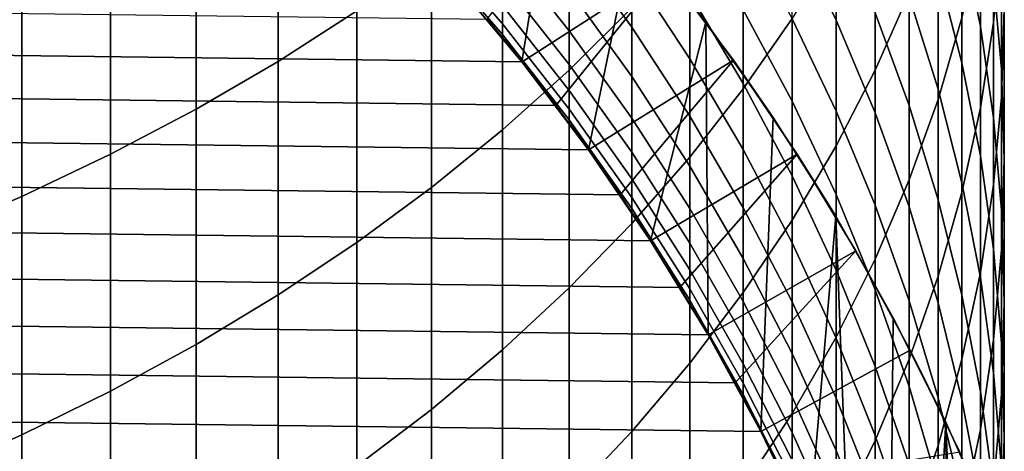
# Model space of a CAD drawing. Header units: metres. Extents: x -32 to 117, y -314 to 32.
# Tile 23 of 256: x 7.21 to 13, y -294.2 to -291.66. Entities that reach past the tile are written whole.
import ezdxf

# ---------------------------------------------------------------- set-up
doc = ezdxf.new("R2010")
doc.units = ezdxf.units.M
doc.layers.add('solid_24_501_064_XXX', color=7, linetype='CONTINUOUS')

msp = doc.modelspace()

# ---------------------------------------------------------------- linework, layer by layer
at = {"layer": 'solid_24_501_064_XXX'}
for points in [[(10.373317, -290.608429, 284.305573), (9.899613, -290.11087, 284.305573), (9.747155, -291.408325, 284.305573), (10.163745, -291.904785, 284.305573)], [(8.730267, -291.901184, 330.301392), (9.192389, -291.604095, 329.976868), (9.192389, -290.197601, 331.220428), (8.730267, -290.483276, 331.555054)], [(12.937402, -291.672516, 318.23996), (12.984341, -291.168365, 317.851685), (12.984341, -290.182098, 319.087433), (12.937402, -290.672516, 319.49295)], [(10.441698, -291.952301, 327.651611), (10.809105, -291.586914, 327.279266), (10.809105, -290.273865, 328.523834), (10.441698, -290.626129, 328.90863)], [(12.240073, -291.952942, 322.771057), (12.440225, -291.499664, 322.369049), (12.440225, -290.35675, 323.613556), (12.240073, -290.795837, 324.031036)], [(12.859295, -291.695343, 312.614594), (12.750209, -291.160126, 312.284729), (12.750209, -290.36673, 313.523529), (12.859295, -290.890167, 313.871735)], [(11.464976, -292.063049, 325.235931), (11.751861, -291.649994, 324.843201), (11.751861, -290.421295, 326.091431), (11.464976, -290.820496, 326.49823)], [(8.247112, -292.182617, 330.608795), (8.730267, -291.901184, 330.301392), (8.730267, -290.483276, 331.555054), (8.247112, -290.753876, 331.872009)], [(12.010434, -291.658234, 306.097015), (11.751861, -291.124115, 305.862488), (11.751861, -290.553192, 307.103912), (12.010434, -291.078857, 307.356781)], [(12.610406, -292.124878, 320.693817), (12.750209, -291.645081, 320.297089), (12.750209, -290.573822, 321.547882), (12.610406, -291.039612, 321.960999)], [(12.984341, -291.947296, 314.57489), (12.937402, -291.41745, 314.222473), (12.937402, -290.556763, 315.469025), (12.984341, -291.074097, 315.8396)], [(10.049136, -292.304596, 328.01062), (10.441698, -291.952301, 327.651611), (10.441698, -290.626129, 328.90863), (10.049136, -290.96579, 329.279633)], [(10.822165, -291.128754, 284.305573), (10.373317, -290.608429, 284.305573), (10.163745, -291.904785, 284.305573), (10.555251, -292.421661, 284.305573)], [(12.750209, -291.910156, 311.019196), (12.610406, -291.369171, 310.711121), (12.610406, -290.630127, 311.958099), (12.750209, -291.160126, 312.284729)], [(12.859295, -292.174255, 318.626343), (12.937402, -291.672516, 318.23996), (12.937402, -290.672516, 319.49295), (12.859295, -291.160553, 319.896484)], [(12.984341, -292.111206, 316.58252), (13, -291.592651, 316.21106), (13, -290.662964, 317.462494), (12.984341, -291.168365, 317.851685)], [(7.744091, -292.447693, 330.898315), (8.247112, -292.182617, 330.608795), (8.247112, -290.753876, 331.872009), (7.744091, -291.008759, 332.170563)], [(11.150472, -292.465393, 325.618469), (11.464976, -292.063049, 325.235931), (11.464976, -290.820496, 326.49823), (11.150472, -291.20932, 326.894501)], [(12.010434, -292.398315, 323.166077), (12.240073, -291.952942, 322.771057), (12.240073, -290.795837, 324.031036), (12.010434, -291.227264, 324.441254)], [(12.610406, -292.064545, 309.43927), (12.440225, -291.519958, 309.153656), (12.440225, -290.834778, 310.406799), (12.610406, -291.369171, 310.711121)], [(10.584155, -290.846405, 255.882904), (11.008336, -291.360596, 255.882904), (10.163872, -291.904968, 255.305557), (9.95857, -291.653992, 255.305557)], [(10.809105, -291.70047, 299.00412), (10.441698, -291.193787, 298.879852), (10.441698, -290.864685, 300.127869), (10.809105, -291.36673, 300.269592)], [(10.584155, -290.846405, 255.882904), (10.822165, -291.128754, 284.305573), (11.244878, -291.670441, 284.305573), (11.008336, -291.360596, 255.882904)], [(12.937402, -292.234436, 312.946838), (12.859295, -291.695343, 312.614594), (12.859295, -290.890167, 313.871735), (12.937402, -291.41745, 314.222473)], [(7.222413, -292.695801, 331.169312), (7.744091, -292.447693, 330.898315), (7.744091, -291.008759, 332.170563), (7.222413, -291.247314, 332.449982)], [(9.632364, -292.643005, 328.355469), (10.049136, -292.304596, 328.01062), (10.049136, -290.96579, 329.279633), (9.632364, -291.292053, 329.636017)], [(10.441698, -291.721375, 296.353363), (10.049136, -291.225708, 296.26767), (10.049136, -290.987061, 297.518372), (10.441698, -291.479462, 297.621185)], [(11.150472, -291.885529, 300.416077), (10.809105, -291.36673, 300.269592), (10.809105, -290.98938, 301.522766), (11.150472, -291.502808, 301.687134)], [(12.440225, -292.161285, 307.877502), (12.240073, -291.615326, 307.614868), (12.240073, -290.983398, 308.872253), (12.440225, -291.519958, 309.153656)], [(12.440225, -292.598785, 321.085693), (12.610406, -292.124878, 320.693817), (12.610406, -291.039612, 321.960999), (12.440225, -291.499664, 322.369049)], [(10.049136, -291.679962, 292.476562), (9.632364, -291.197906, 292.444061), (9.632364, -291.091736, 293.696075), (10.049136, -291.572357, 293.745239)], [(11.464976, -292.031555, 301.856384), (11.150472, -291.502808, 301.687134), (11.150472, -291.076294, 302.944153), (11.464976, -291.598846, 303.131622)], [(11.751861, -292.135315, 303.324097), (11.464976, -291.598846, 303.131622), (11.464976, -291.122223, 304.391144), (11.751861, -291.651703, 304.602051)], [(12.010434, -292.193604, 304.817932), (11.751861, -291.651703, 304.602051), (11.751861, -291.124115, 305.862488), (12.010434, -291.658234, 306.097015)], [(12.240073, -292.203308, 306.336365), (12.010434, -291.658234, 306.097015), (12.010434, -291.078857, 307.356781), (12.240073, -291.615326, 307.614868)], [(13, -292.478394, 314.928162), (12.984341, -291.947296, 314.57489), (12.984341, -291.074097, 315.8396), (13, -291.592651, 316.21106)], [(11.244878, -291.670441, 284.305573), (10.822165, -291.128754, 284.305573), (10.555251, -292.421661, 284.305573), (10.920293, -292.957092, 284.305573)], [(12.859295, -292.456451, 311.330292), (12.750209, -291.910156, 311.019196), (12.750209, -291.160126, 312.284729), (12.859295, -291.695343, 312.614594)], [(12.750209, -292.672333, 319.009949), (12.859295, -292.174255, 318.626343), (12.859295, -291.160553, 319.896484), (12.750209, -291.645081, 320.297089)], [(12.937402, -292.62851, 316.953094), (12.984341, -292.111206, 316.58252), (12.984341, -291.168365, 317.851685), (12.937402, -291.672516, 318.23996)], [(10.049136, -291.743561, 291.204895), (9.632364, -291.260651, 291.189117), (9.632364, -291.197906, 292.444061), (10.049136, -291.679962, 292.476562)], [(10.441698, -291.91922, 295.077942), (10.049136, -291.420898, 295.00946), (10.049136, -291.225708, 296.26767), (10.441698, -291.721375, 296.353363)], [(10.809105, -291.990143, 297.727814), (10.441698, -291.479462, 297.621185), (10.441698, -291.193787, 298.879852), (10.809105, -291.70047, 299.00412)], [(10.809105, -292.856049, 325.989929), (11.150472, -292.465393, 325.618469), (11.150472, -291.20932, 326.894501), (10.809105, -291.586914, 327.279266)], [(11.751861, -292.834747, 323.553131), (12.010434, -292.398315, 323.166077), (12.010434, -291.227264, 324.441254), (11.751861, -291.649994, 324.843201)], [(6.683336, -292.9263, 331.421112), (7.222413, -292.695801, 331.169312), (7.222413, -291.247314, 332.449982), (6.683336, -291.468994, 332.709595)], [(9.192389, -292.966675, 328.685333), (9.632364, -292.643005, 328.355469), (9.632364, -291.292053, 329.636017), (9.192389, -291.604095, 329.976868)], [(10.163809, -291.904877, 290.005554), (9.747155, -291.408325, 290.005554), (9.632364, -291.260651, 291.189117), (10.049136, -291.743561, 291.204895)], [(-9.747203, -291.408386, 255.305557), (9.95857, -291.653992, 255.305557), (10.163872, -291.904968, 255.305557), (-9.95857, -291.653992, 255.305557)], [(10.163745, -291.904785, 284.305573), (9.747155, -291.408325, 284.305573), (9.747155, -291.408325, 290.005554), (10.163809, -291.904877, 290.005554)], [(11.008336, -291.360596, 255.882904), (10.362747, -292.160828, 255.305557), (10.163872, -291.904968, 255.305557)], [(11.008336, -291.360596, 255.882904), (11.407547, -291.894348, 255.882904), (10.555107, -292.421448, 255.305557), (10.362747, -292.160828, 255.305557)], [(11.150472, -292.22403, 299.132507), (10.809105, -291.70047, 299.00412), (10.809105, -291.36673, 300.269592), (11.150472, -291.885529, 300.416077)], [(11.008336, -291.360596, 255.882904), (11.244878, -291.670441, 284.305573), (11.640469, -292.232117, 284.305573), (11.407547, -291.894348, 255.882904)], [(12.750209, -292.615875, 309.728424), (12.610406, -292.064545, 309.43927), (12.610406, -291.369171, 310.711121), (12.750209, -291.910156, 311.019196)], [(10.441698, -292.072784, 293.796448), (10.049136, -291.572357, 293.745239), (10.049136, -291.420898, 295.00946), (10.441698, -291.91922, 295.077942)], [(12.984341, -292.776154, 313.280701), (12.937402, -292.234436, 312.946838), (12.937402, -291.41745, 314.222473), (12.984341, -291.947296, 314.57489)], [(10.809105, -292.235443, 296.442261), (10.441698, -291.721375, 296.353363), (10.441698, -291.479462, 297.621185), (10.809105, -291.990143, 297.727814)], [(11.464976, -292.41983, 300.566925), (11.150472, -291.885529, 300.416077), (11.150472, -291.502808, 301.687134), (11.464976, -292.031555, 301.856384)], [(12.240073, -293.065735, 321.471771), (12.440225, -292.598785, 321.085693), (12.440225, -291.499664, 322.369049), (12.240073, -291.952942, 322.771057)], [(12.610406, -292.715454, 308.144104), (12.440225, -292.161285, 307.877502), (12.440225, -291.519958, 309.153656), (12.610406, -292.064545, 309.43927)], [(10.441698, -292.181854, 292.510376), (10.049136, -291.679962, 292.476562), (10.049136, -291.572357, 293.745239), (10.441698, -292.072784, 293.796448)], [(10.441698, -293.234131, 326.349396), (10.809105, -292.856049, 325.989929), (10.809105, -291.586914, 327.279266), (10.441698, -291.952301, 327.651611)], [(8.730267, -293.274841, 328.999359), (9.192389, -292.966675, 328.685333), (9.192389, -291.604095, 329.976868), (8.730267, -291.901184, 330.301392)], [(11.751861, -292.574371, 302.030151), (11.464976, -292.031555, 301.856384), (11.464976, -291.598846, 303.131622), (11.751861, -292.135315, 303.324097)], [(12.440225, -292.758057, 306.579926), (12.240073, -292.203308, 306.336365), (12.240073, -291.615326, 307.614868), (12.440225, -292.161285, 307.877502)], [(12.610406, -293.165588, 319.389801), (12.750209, -292.672333, 319.009949), (12.750209, -291.645081, 320.297089), (12.610406, -292.124878, 320.693817)], [(12.984341, -293.009521, 315.281464), (13, -292.478394, 314.928162), (13, -291.592651, 316.21106), (12.984341, -292.111206, 316.58252)], [(-9.95857, -291.653992, 255.305557), (10.163872, -291.904968, 255.305557), (10.362747, -292.160828, 255.305557), (-10.163872, -291.904968, 255.305557)], [(10.441698, -292.246307, 291.221313), (10.049136, -291.743561, 291.204895), (10.049136, -291.679962, 292.476562), (10.441698, -292.181854, 292.510376)], [(11.150472, -292.517822, 297.838013), (10.809105, -291.990143, 297.727814), (10.809105, -291.70047, 299.00412), (11.150472, -292.22403, 299.132507)], [(11.244878, -291.670441, 284.305573), (10.920293, -292.957092, 284.305573), (11.25833, -293.510223, 284.305573)], [(11.640469, -292.232117, 284.305573), (11.244878, -291.670441, 284.305573), (11.25833, -293.510223, 284.305573), (11.568353, -294.079559, 284.305573)], [(11.464976, -293.261139, 323.931335), (11.751861, -292.834747, 323.553131), (11.751861, -291.649994, 324.843201), (11.464976, -292.063049, 325.235931)], [(12.010434, -292.684387, 303.521057), (11.751861, -292.135315, 303.324097), (11.751861, -291.651703, 304.602051), (12.010434, -292.193604, 304.817932)], [(12.240073, -292.746674, 305.038239), (12.010434, -292.193604, 304.817932), (12.010434, -291.658234, 306.097015), (12.240073, -292.203308, 306.336365)], [(12.859295, -293.143311, 317.321869), (12.937402, -292.62851, 316.953094), (12.937402, -291.672516, 318.23996), (12.859295, -292.174255, 318.626343)], [(12.937402, -293.006744, 311.643677), (12.859295, -292.456451, 311.330292), (12.859295, -291.695343, 312.614594), (12.937402, -292.234436, 312.946838)], [(10.555194, -292.42157, 290.005554), (10.163809, -291.904877, 290.005554), (10.049136, -291.743561, 291.204895), (10.441698, -292.246307, 291.221313)], [(10.809105, -292.436035, 295.148987), (10.441698, -291.91922, 295.077942), (10.441698, -291.721375, 296.353363), (10.809105, -292.235443, 296.442261)], [(-10.163872, -291.904968, 255.305557), (10.362747, -292.160828, 255.305557), (10.555107, -292.421448, 255.305557), (-10.362747, -292.160828, 255.305557)], [(8.247112, -293.566742, 329.296814), (8.730267, -293.274841, 328.999359), (8.730267, -291.901184, 330.301392), (8.247112, -292.182617, 330.608795)], [(10.555251, -292.421661, 284.305573), (10.163745, -291.904785, 284.305573), (10.163809, -291.904877, 290.005554), (10.555194, -292.42157, 290.005554)], [(10.809105, -292.591736, 293.849518), (10.441698, -292.072784, 293.796448), (10.441698, -291.91922, 295.077942), (10.809105, -292.436035, 295.148987)], [(11.407547, -291.894348, 255.882904), (10.741083, -292.687073, 255.305557), (10.555107, -292.421448, 255.305557)], [(11.407547, -291.894348, 255.882904), (11.781052, -292.446716, 255.882904), (10.920346, -292.957153, 255.305557), (10.741083, -292.687073, 255.305557)], [(11.464976, -292.763214, 299.264771), (11.150472, -292.22403, 299.132507), (11.150472, -291.885529, 300.416077), (11.464976, -292.41983, 300.566925)], [(11.407547, -291.894348, 255.882904), (11.640469, -292.232117, 284.305573), (12.008301, -292.812988, 284.305573), (11.781052, -292.446716, 255.882904)], [(12.859295, -293.172638, 310.020416), (12.750209, -292.615875, 309.728424), (12.750209, -291.910156, 311.019196), (12.859295, -292.456451, 311.330292)], [(10.049136, -293.598663, 326.696014), (10.441698, -293.234131, 326.349396), (10.441698, -291.952301, 327.651611), (10.049136, -292.304596, 328.01062)], [(11.150472, -292.766632, 296.534119), (10.809105, -292.235443, 296.442261), (10.809105, -291.990143, 297.727814), (11.150472, -292.517822, 297.838013)], [(12.010434, -293.524506, 321.851105), (12.240073, -293.065735, 321.471771), (12.240073, -291.952942, 322.771057), (12.010434, -292.398315, 323.166077)], [(13, -293.319214, 313.615387), (12.984341, -292.776154, 313.280701), (12.984341, -291.947296, 314.57489), (13, -292.478394, 314.928162)], [(11.751861, -292.968323, 300.721771), (11.464976, -292.41983, 300.566925), (11.464976, -292.031555, 301.856384), (11.751861, -292.574371, 302.030151)], [(10.809105, -292.702332, 292.545441), (10.441698, -292.181854, 292.510376), (10.441698, -292.072784, 293.796448), (10.809105, -292.591736, 293.849518)], [(11.150472, -293.676483, 324.299713), (11.464976, -293.261139, 323.931335), (11.464976, -292.063049, 325.235931), (11.150472, -292.465393, 325.618469)], [(12.750209, -293.276489, 308.414001), (12.610406, -292.715454, 308.144104), (12.610406, -292.064545, 309.43927), (12.750209, -292.615875, 309.728424)], [(-10.362747, -292.160828, 255.305557), (10.555107, -292.421448, 255.305557), (10.741083, -292.687073, 255.305557), (-10.555107, -292.421448, 255.305557)], [(12.010434, -293.129913, 302.207977), (11.751861, -292.574371, 302.030151), (11.751861, -292.135315, 303.324097), (12.010434, -292.684387, 303.521057)], [(12.440225, -293.652802, 319.765015), (12.610406, -293.165588, 319.389801), (12.610406, -292.124878, 320.693817), (12.440225, -292.598785, 321.085693)], [(12.610406, -293.321136, 306.827179), (12.440225, -292.758057, 306.579926), (12.440225, -292.161285, 307.877502), (12.610406, -292.715454, 308.144104)], [(12.937402, -293.539368, 315.633881), (12.984341, -293.009521, 315.281464), (12.984341, -292.111206, 316.58252), (12.937402, -292.62851, 316.953094)], [(7.744091, -293.841705, 329.577026), (8.247112, -293.566742, 329.296814), (8.247112, -292.182617, 330.608795), (7.744091, -292.447693, 330.898315)], [(10.809105, -292.7677, 291.238312), (10.441698, -292.246307, 291.221313), (10.441698, -292.181854, 292.510376), (10.809105, -292.702332, 292.545441)], [(11.464976, -293.061279, 297.951508), (11.150472, -292.517822, 297.838013), (11.150472, -292.22403, 299.132507), (11.464976, -292.763214, 299.264771)], [(12.240073, -293.24472, 303.722076), (12.010434, -292.684387, 303.521057), (12.010434, -292.193604, 304.817932), (12.240073, -292.746674, 305.038239)], [(12.440225, -293.309509, 305.262451), (12.240073, -292.746674, 305.038239), (12.240073, -292.203308, 306.336365), (12.440225, -292.758057, 306.579926)], [(12.750209, -293.654419, 317.687988), (12.859295, -293.143311, 317.321869), (12.859295, -292.174255, 318.626343), (12.750209, -292.672333, 319.009949)], [(10.920337, -292.957123, 290.005554), (10.555194, -292.42157, 290.005554), (10.441698, -292.246307, 291.221313), (10.809105, -292.7677, 291.238312)], [(11.150472, -292.970093, 295.222382), (10.809105, -292.436035, 295.148987), (10.809105, -292.235443, 296.442261), (11.150472, -292.766632, 296.534119)], [(12.008301, -292.812988, 284.305573), (11.640469, -292.232117, 284.305573), (11.568353, -294.079559, 284.305573), (11.849525, -294.663422, 284.305573)], [(12.984341, -293.559723, 311.958588), (12.937402, -293.006744, 311.643677), (12.937402, -292.234436, 312.946838), (12.984341, -292.776154, 313.280701)], [(9.632364, -293.948792, 327.028931), (10.049136, -293.598663, 326.696014), (10.049136, -292.304596, 328.01062), (9.632364, -292.643005, 328.355469)], [(11.751861, -293.974091, 322.222839), (12.010434, -293.524506, 321.851105), (12.010434, -292.398315, 323.166077), (11.751861, -292.834747, 323.553131)], [(-10.555107, -292.421448, 255.305557), (10.741083, -292.687073, 255.305557), (10.920346, -292.957153, 255.305557), (-10.741083, -292.687073, 255.305557)], [(7.222413, -294.09903, 329.839264), (7.744091, -293.841705, 329.577026), (7.744091, -292.447693, 330.898315), (7.222413, -292.695801, 331.169312)], [(10.920293, -292.957092, 284.305573), (10.555251, -292.421661, 284.305573), (10.555194, -292.42157, 290.005554), (10.920337, -292.957123, 290.005554)], [(11.150472, -293.128021, 293.904358), (10.809105, -292.591736, 293.849518), (10.809105, -292.436035, 295.148987), (11.150472, -292.970093, 295.222382)], [(11.781052, -292.446716, 255.882904), (11.092694, -293.231445, 255.305557), (10.920346, -292.957153, 255.305557)], [(11.781052, -292.446716, 255.882904), (12.127787, -293.016174, 255.882904), (11.258326, -293.510254, 255.305557), (11.092694, -293.231445, 255.305557)], [(11.751861, -293.316742, 299.400513), (11.464976, -292.763214, 299.264771), (11.464976, -292.41983, 300.566925), (11.751861, -292.968323, 300.721771)], [(11.781052, -292.446716, 255.882904), (12.008301, -292.812988, 284.305573), (12.346874, -293.410645, 284.305573), (12.127787, -293.016174, 255.882904)], [(12.937402, -293.733459, 310.314545), (12.859295, -293.172638, 310.020416), (12.859295, -292.456451, 311.330292), (12.937402, -293.006744, 311.643677)], [(10.809105, -294.079773, 324.65741), (11.150472, -293.676483, 324.299713), (11.150472, -292.465393, 325.618469), (10.809105, -292.856049, 325.989929)], [(12.984341, -293.862244, 313.950043), (13, -293.319214, 313.615387), (13, -292.478394, 314.928162), (12.984341, -293.009521, 315.281464)], [(11.464976, -293.31369, 296.628693), (11.150472, -292.766632, 296.534119), (11.150472, -292.517822, 297.838013), (11.464976, -293.061279, 297.951508)], [(11.150472, -293.240204, 292.581696), (10.809105, -292.702332, 292.545441), (10.809105, -292.591736, 293.849518), (11.150472, -293.128021, 293.904358)], [(12.010434, -293.529724, 300.880249), (11.751861, -292.968323, 300.721771), (11.751861, -292.574371, 302.030151), (12.010434, -293.129913, 302.207977)], [(12.240073, -294.132843, 320.134705), (12.440225, -293.652802, 319.765015), (12.440225, -292.598785, 321.085693), (12.240073, -293.065735, 321.471771)], [(12.859295, -293.843018, 308.686523), (12.750209, -293.276489, 308.414001), (12.750209, -292.615875, 309.728424), (12.859295, -293.172638, 310.020416)], [(12.859295, -294.06665, 315.984619), (12.937402, -293.539368, 315.633881), (12.937402, -292.62851, 316.953094), (12.859295, -293.143311, 317.321869)], [(-10.741083, -292.687073, 255.305557), (10.920346, -292.957153, 255.305557), (11.092694, -293.231445, 255.305557), (-10.920346, -292.957153, 255.305557)], [(9.192389, -294.283691, 327.347351), (9.632364, -293.948792, 327.028931), (9.632364, -292.643005, 328.355469), (9.192389, -292.966675, 328.685333)], [(12.240073, -293.696899, 302.389465), (12.010434, -293.129913, 302.207977), (12.010434, -292.684387, 303.521057), (12.240073, -293.24472, 303.722076)], [(12.610406, -294.160522, 318.050537), (12.750209, -293.654419, 317.687988), (12.750209, -292.672333, 319.009949), (12.610406, -293.165588, 319.389801)], [(6.683336, -294.338135, 330.082886), (7.222413, -294.09903, 329.839264), (7.222413, -292.695801, 331.169312), (6.683336, -292.9263, 331.421112)], [(11.150472, -293.306488, 291.25592), (10.809105, -292.7677, 291.238312), (10.809105, -292.702332, 292.545441), (11.150472, -293.240204, 292.581696)], [(12.750209, -293.891174, 307.077454), (12.610406, -293.321136, 306.827179), (12.610406, -292.715454, 308.144104), (12.750209, -293.276489, 308.414001)], [(11.25833, -293.510223, 290.005554), (10.920337, -292.957123, 290.005554), (10.809105, -292.7677, 291.238312), (11.150472, -293.306488, 291.25592)], [(11.464976, -293.520111, 295.297974), (11.150472, -292.970093, 295.222382), (11.150472, -292.766632, 296.534119), (11.464976, -293.31369, 296.628693)], [(11.751861, -293.619202, 298.067993), (11.464976, -293.061279, 297.951508), (11.464976, -292.763214, 299.264771), (11.751861, -293.316742, 299.400513)], [(12.440225, -293.815002, 303.926666), (12.240073, -293.24472, 303.722076), (12.240073, -292.746674, 305.038239), (12.440225, -293.309509, 305.262451)], [(12.610406, -293.880829, 305.490051), (12.440225, -293.309509, 305.262451), (12.440225, -292.758057, 306.579926), (12.610406, -293.321136, 306.827179)], [(13, -294.114014, 312.274231), (12.984341, -293.559723, 311.958588), (12.984341, -292.776154, 313.280701), (13, -293.319214, 313.615387)], [(10.441698, -294.470062, 325.003571), (10.809105, -294.079773, 324.65741), (10.809105, -292.856049, 325.989929), (10.441698, -293.234131, 326.349396)], [(11.464976, -294.41333, 322.586029), (11.751861, -293.974091, 322.222839), (11.751861, -292.834747, 323.553131), (11.464976, -293.261139, 323.931335)], [(12.008301, -292.812988, 284.305573), (11.849525, -294.663422, 284.305573), (12.101392, -295.260895, 284.305573)], [(12.346874, -293.410645, 284.305573), (12.008301, -292.812988, 284.305573), (12.101392, -295.260895, 284.305573), (12.323039, -295.869904, 284.305573)], [(-10.920346, -292.957153, 255.305557), (11.092694, -293.231445, 255.305557), (11.258326, -293.510254, 255.305557), (-11.092694, -293.231445, 255.305557)], [(8.730267, -294.60257, 327.650513), (9.192389, -294.283691, 327.347351), (9.192389, -292.966675, 328.685333), (8.730267, -293.274841, 328.999359)], [(11.25833, -293.510223, 284.305573), (10.920293, -292.957092, 284.305573), (10.920337, -292.957123, 290.005554), (11.25833, -293.510223, 290.005554)], [(11.464976, -293.680328, 293.960846), (11.150472, -293.128021, 293.904358), (11.150472, -292.970093, 295.222382), (11.464976, -293.520111, 295.297974)], [(12.010434, -293.883301, 299.539459), (11.751861, -293.316742, 299.400513), (11.751861, -292.968323, 300.721771), (12.010434, -293.529724, 300.880249)], [(12.127787, -293.016174, 255.882904), (11.416963, -293.793091, 255.305557), (11.258326, -293.510254, 255.305557)], [(12.127787, -293.016174, 255.882904), (12.446912, -293.601318, 255.882904), (11.568325, -294.079498, 255.305557), (11.416963, -293.793091, 255.305557)], [(12.127787, -293.016174, 255.882904), (12.346874, -293.410645, 284.305573), (12.655783, -294.024323, 284.305573), (12.446912, -293.601318, 255.882904)], [(12.984341, -294.296997, 310.610107), (12.937402, -293.733459, 310.314545), (12.937402, -293.006744, 311.643677), (12.984341, -293.559723, 311.958588)], [(12.937402, -294.403961, 314.283905), (12.984341, -293.862244, 313.950043), (12.984341, -293.009521, 315.281464), (12.937402, -293.539368, 315.633881)], [(11.751861, -293.875305, 296.7258), (11.464976, -293.31369, 296.628693), (11.464976, -293.061279, 297.951508), (11.751861, -293.619202, 298.067993)], [(12.010434, -294.604492, 320.497925), (12.240073, -294.132843, 320.134705), (12.240073, -293.065735, 321.471771), (12.010434, -293.524506, 321.851105)], [(11.464976, -293.794128, 292.619019), (11.150472, -293.240204, 292.581696), (11.150472, -293.128021, 293.904358), (11.464976, -293.680328, 293.960846)], [(12.240073, -294.102661, 301.041992), (12.010434, -293.529724, 300.880249), (12.010434, -293.129913, 302.207977), (12.240073, -293.696899, 302.389465)], [(12.750209, -294.590088, 316.332794), (12.859295, -294.06665, 315.984619), (12.859295, -293.143311, 317.321869), (12.750209, -293.654419, 317.687988)], [(12.440225, -294.660431, 318.40863), (12.610406, -294.160522, 318.050537), (12.610406, -293.165588, 319.389801), (12.440225, -293.652802, 319.765015)], [(12.937402, -294.413696, 308.96106), (12.859295, -293.843018, 308.686523), (12.859295, -293.172638, 310.020416), (12.937402, -293.733459, 310.314545)], [(-11.092694, -293.231445, 255.305557), (11.258326, -293.510254, 255.305557), (11.416963, -293.793091, 255.305557), (-11.258326, -293.510254, 255.305557)], [(10.049136, -294.846405, 325.337341), (10.441698, -294.470062, 325.003571), (10.441698, -293.234131, 326.349396), (10.049136, -293.598663, 326.696014)], [(11.464976, -293.861389, 291.274048), (11.150472, -293.306488, 291.25592), (11.150472, -293.240204, 292.581696), (11.464976, -293.794128, 292.619019)], [(11.150472, -294.841187, 322.939789), (11.464976, -294.41333, 322.586029), (11.464976, -293.261139, 323.931335), (11.150472, -293.676483, 324.299713)], [(12.440225, -294.273926, 302.574188), (12.240073, -293.696899, 302.389465), (12.240073, -293.24472, 303.722076), (12.440225, -293.815002, 303.926666)], [(8.247112, -294.904602, 327.937714), (8.730267, -294.60257, 327.650513), (8.730267, -293.274841, 328.999359), (8.247112, -293.566742, 329.296814)], [(11.568334, -294.079498, 290.005554), (11.25833, -293.510223, 290.005554), (11.150472, -293.306488, 291.25592), (11.464976, -293.861389, 291.274048)], [(11.751861, -294.084747, 295.375549), (11.464976, -293.520111, 295.297974), (11.464976, -293.31369, 296.628693), (11.751861, -293.875305, 296.7258)], [(12.010434, -294.190216, 298.187256), (11.751861, -293.619202, 298.067993), (11.751861, -293.316742, 299.400513), (12.010434, -293.883301, 299.539459)], [(12.610406, -294.39386, 304.134338), (12.440225, -293.815002, 303.926666), (12.440225, -293.309509, 305.262451), (12.610406, -293.880829, 305.490051)], [(12.750209, -294.459167, 305.720428), (12.610406, -293.880829, 305.490051), (12.610406, -293.321136, 306.827179), (12.750209, -293.891174, 307.077454)], [(12.859295, -294.466797, 307.3302), (12.750209, -293.891174, 307.077454), (12.750209, -293.276489, 308.414001), (12.859295, -293.843018, 308.686523)], [(12.984341, -294.668335, 312.589905), (13, -294.114014, 312.274231), (13, -293.319214, 313.615387), (12.984341, -293.862244, 313.950043)], [(12.655783, -294.024323, 284.305573), (12.346874, -293.410645, 284.305573), (12.323039, -295.869904, 284.305573), (12.514092, -296.489227, 284.305573)], [(-11.258326, -293.510254, 255.305557), (11.416963, -293.793091, 255.305557), (11.568325, -294.079498, 255.305557), (-11.416963, -293.793091, 255.305557)], [(11.568353, -294.079559, 284.305573), (11.25833, -293.510223, 284.305573), (11.25833, -293.510223, 290.005554), (11.568334, -294.079498, 290.005554)], [(11.751861, -294.247314, 294.01886), (11.464976, -293.680328, 293.960846), (11.464976, -293.520111, 295.297974), (11.751861, -294.084747, 295.375549)], [(11.751861, -295.06665, 320.853851), (12.010434, -294.604492, 320.497925), (12.010434, -293.524506, 321.851105), (11.751861, -293.974091, 322.222839)], [(12.240073, -294.461487, 299.681274), (12.010434, -293.883301, 299.539459), (12.010434, -293.529724, 300.880249), (12.240073, -294.102661, 301.041992)], [(12.859295, -294.943085, 314.61615), (12.937402, -294.403961, 314.283905), (12.937402, -293.539368, 315.633881), (12.859295, -294.06665, 315.984619)], [(7.744091, -295.189087, 328.208191), (8.247112, -294.904602, 327.937714), (8.247112, -293.566742, 329.296814), (7.744091, -293.841705, 329.577026)], [(9.632364, -295.207855, 325.657928), (10.049136, -294.846405, 325.337341), (10.049136, -293.598663, 326.696014), (9.632364, -293.948792, 327.028931)], [(12.446912, -293.601318, 255.882904), (12.737876, -294.20105, 255.882904), (11.712566, -294.36969, 255.305557), (11.568325, -294.079498, 255.305557)], [(12.446912, -293.601318, 255.882904), (12.655783, -294.024323, 284.305573), (12.93434, -294.652771, 284.305573), (12.737876, -294.20105, 255.882904)], [(13, -294.861908, 310.906372), (12.984341, -294.296997, 310.610107), (12.984341, -293.559723, 311.958588), (13, -294.114014, 312.274231)], [(12.010434, -294.450104, 296.825195), (11.751861, -293.875305, 296.7258), (11.751861, -293.619202, 298.067993), (12.010434, -294.190216, 298.187256)], [(12.240073, -295.152985, 318.761475), (12.440225, -294.660431, 318.40863), (12.440225, -293.652802, 319.765015), (12.240073, -294.132843, 320.134705)], [(12.610406, -295.108459, 316.677582), (12.750209, -294.590088, 316.332794), (12.750209, -293.654419, 317.687988), (12.610406, -294.160522, 318.050537)], [(10.809105, -295.256622, 323.283295), (11.150472, -294.841187, 322.939789), (11.150472, -293.676483, 324.299713), (10.809105, -294.079773, 324.65741)], [(11.751861, -294.362793, 292.657349), (11.464976, -293.794128, 292.619019), (11.464976, -293.680328, 293.960846), (11.751861, -294.247314, 294.01886)], [(12.440225, -294.68573, 301.206604), (12.240073, -294.102661, 301.041992), (12.240073, -293.696899, 302.389465), (12.440225, -294.273926, 302.574188)], [(12.984341, -294.987152, 309.236908), (12.937402, -294.413696, 308.96106), (12.937402, -293.733459, 310.314545), (12.984341, -294.296997, 310.610107)], [(-11.416963, -293.793091, 255.305557), (11.568325, -294.079498, 255.305557), (11.712566, -294.36969, 255.305557), (-11.568325, -294.079498, 255.305557)], [(7.222413, -295.455353, 328.461365), (7.744091, -295.189087, 328.208191), (7.744091, -293.841705, 329.577026), (7.222413, -294.09903, 329.839264)], [(11.751861, -294.43103, 291.292633), (11.464976, -293.861389, 291.274048), (11.464976, -293.794128, 292.619019), (11.751861, -294.362793, 292.657349)], [(12.610406, -294.859619, 302.761658), (12.440225, -294.273926, 302.574188), (12.440225, -293.815002, 303.926666), (12.610406, -294.39386, 304.134338)], [(12.937402, -295.046631, 307.584808), (12.859295, -294.466797, 307.3302), (12.859295, -293.843018, 308.686523), (12.937402, -294.413696, 308.96106)], [(11.849576, -294.663513, 290.005554), (11.568334, -294.079498, 290.005554), (11.464976, -293.861389, 291.274048), (11.751861, -294.43103, 291.292633)], [(12.010434, -294.662659, 295.454987), (11.751861, -294.084747, 295.375549), (11.751861, -293.875305, 296.7258), (12.010434, -294.450104, 296.825195)], [(12.240073, -294.772949, 298.308929), (12.010434, -294.190216, 298.187256), (12.010434, -293.883301, 299.539459), (12.240073, -294.461487, 299.681274)], [(12.750209, -294.979858, 304.344543), (12.610406, -294.39386, 304.134338), (12.610406, -293.880829, 305.490051), (12.750209, -294.459167, 305.720428)], [(12.859295, -295.043213, 305.953094), (12.750209, -294.459167, 305.720428), (12.750209, -293.891174, 307.077454), (12.859295, -294.466797, 307.3302)], [(12.937402, -295.221283, 312.904816), (12.984341, -294.668335, 312.589905), (12.984341, -293.862244, 313.950043), (12.937402, -294.403961, 314.283905)], [(9.192389, -295.553589, 325.964569), (9.632364, -295.207855, 325.657928), (9.632364, -293.948792, 327.028931), (9.192389, -294.283691, 327.347351)], [(11.464976, -295.518219, 321.201599), (11.751861, -295.06665, 320.853851), (11.751861, -293.974091, 322.222839), (11.464976, -294.41333, 322.586029)], [(12.655783, -294.024323, 284.305573), (12.514092, -296.489227, 284.305573), (12.674077, -297.117554, 284.305573)], [(12.655783, -294.024323, 284.305573), (12.674077, -297.117554, 284.305573), (12.802476, -297.752716, 284.305573)], [(12.93434, -294.652771, 284.305573), (12.655783, -294.024323, 284.305573), (12.802476, -297.752716, 284.305573), (12.899115, -298.393829, 284.305573)], [(12.750209, -295.478271, 314.946014), (12.859295, -294.943085, 314.61615), (12.859295, -294.06665, 315.984619), (12.750209, -294.590088, 316.332794)], [(-11.568325, -294.079498, 255.305557), (11.712566, -294.36969, 255.305557), (11.849569, -294.663483, 255.305557), (-11.712566, -294.36969, 255.305557)], [(6.683336, -295.702728, 328.696594), (7.222413, -295.455353, 328.461365), (7.222413, -294.09903, 329.839264), (6.683336, -294.338135, 330.082886)], [(10.441698, -295.658661, 323.615753), (10.809105, -295.256622, 323.283295), (10.809105, -294.079773, 324.65741), (10.441698, -294.470062, 325.003571)], [(11.849525, -294.663422, 284.305573), (11.568353, -294.079559, 284.305573), (11.568334, -294.079498, 290.005554), (11.849576, -294.663513, 290.005554)], [(12.010434, -294.827606, 294.078217), (11.751861, -294.247314, 294.01886), (11.751861, -294.084747, 295.375549), (12.010434, -294.662659, 295.454987)], [(12.010434, -295.636932, 319.108154), (12.240073, -295.152985, 318.761475), (12.240073, -294.132843, 320.134705), (12.010434, -294.604492, 320.497925)], [(12.440225, -295.049896, 299.825592), (12.240073, -294.461487, 299.681274), (12.240073, -294.102661, 301.041992), (12.440225, -294.68573, 301.206604)], [(12.984341, -295.426819, 311.202667), (13, -294.861908, 310.906372), (13, -294.114014, 312.274231), (12.984341, -294.668335, 312.589905)], [(12.240073, -295.036713, 296.926636), (12.010434, -294.450104, 296.825195), (12.010434, -294.190216, 298.187256), (12.240073, -294.772949, 298.308929)], [(12.440225, -295.620483, 317.018188), (12.610406, -295.108459, 316.677582), (12.610406, -294.160522, 318.050537), (12.440225, -294.660431, 318.40863)]]:
    msp.add_3dface(points, dxfattribs=at)

doc.saveas('drawing.dxf')
